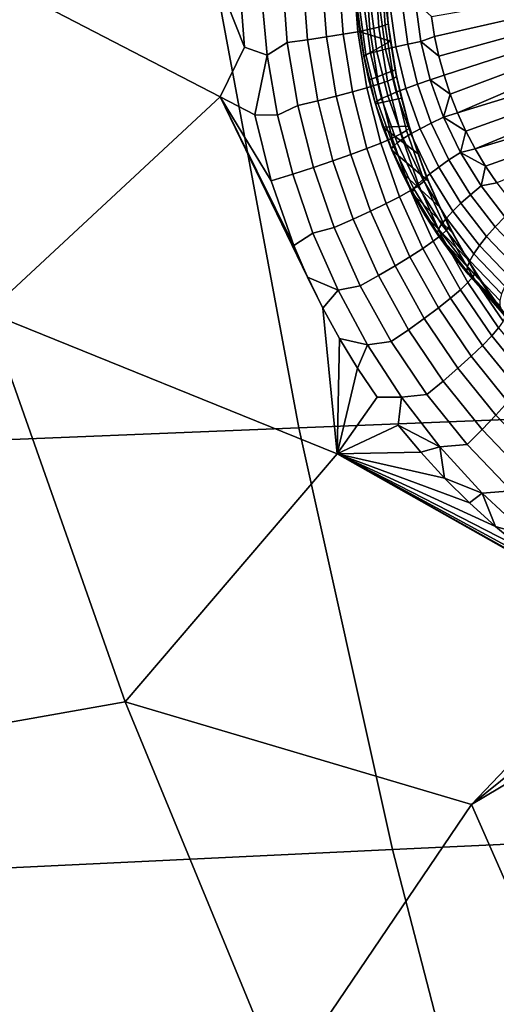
# Model space of a CAD drawing. Header units: metres. Extents: x -240 to 45, y -77 to 27.
# Tile 19 of 256: x -229.901 to -229.022, y -5.78 to -3.963. Entities that reach past the tile are written whole.
import ezdxf

# ---------------------------------------------------------------- set-up
doc = ezdxf.new("R2010")
doc.units = ezdxf.units.M
doc.layers.add('solid_102011X2', color=7, linetype='CONTINUOUS')

msp = doc.modelspace()

# ---------------------------------------------------------------- linework, layer by layer
at = {"layer": 'solid_102011X2'}
for points in [[(-229.651566, -3.138791, 294.750031), (-231.048553, -3.176547, 292.99176), (-230.926422, -3.977731, 292.917053), (-229.531952, -3.930466, 294.674774)], [(-229.486069, -4.013894, 275.686707), (-229.531204, -4.105662, 275.6875), (-230.174576, -3.772092, 275.751587), (-229.714706, -3.436767, 275.733917)], [(-229.491226, -3.950305, 275.689911), (-229.486069, -4.013894, 275.686707), (-229.714706, -3.436767, 275.733917)], [(-229.531204, -4.105662, 275.6875), (-229.95932, -4.503417, 275.697449), (-230.174576, -3.772092, 275.751587)], [(-228.120956, -3.883718, 296.412018), (-229.531952, -3.930466, 294.674774), (-229.385651, -4.716177, 294.582672), (-227.977585, -4.660094, 296.319397)], [(-229.416229, -3.887486, 275.67337), (-229.40715, -4.005346, 275.667145), (-229.444504, -4.029035, 275.678772), (-229.455002, -3.91701, 275.684753)], [(-229.378372, -3.885911, 275.655212), (-229.369614, -4.000189, 275.648987), (-229.40715, -4.005346, 275.667145), (-229.416229, -3.887486, 275.67337)], [(-229.34343, -3.884182, 275.631958), (-229.335007, -3.995079, 275.625732), (-229.369614, -4.000189, 275.648987), (-229.378372, -3.885911, 275.655212)], [(-229.312088, -3.882331, 275.604034), (-229.304001, -3.990117, 275.597809), (-229.335007, -3.995079, 275.625732), (-229.34343, -3.884182, 275.631958)], [(-229.284973, -3.880397, 275.572021), (-229.277206, -3.9854, 275.565796), (-229.304001, -3.990117, 275.597809), (-229.312088, -3.882331, 275.604034)], [(-229.262589, -3.878415, 275.536499), (-229.255157, -3.981021, 275.530304), (-229.277206, -3.9854, 275.565796), (-229.284973, -3.880397, 275.572021)], [(-229.245392, -3.876426, 275.49823), (-229.238266, -3.977065, 275.492035), (-229.255157, -3.981021, 275.530304), (-229.262589, -3.878415, 275.536499)], [(-229.233719, -3.874469, 275.457916), (-229.226883, -3.97361, 275.451752), (-229.238266, -3.977065, 275.492035), (-229.245392, -3.876426, 275.49823)], [(-229.227798, -3.872581, 275.416382), (-229.221222, -3.970724, 275.410217), (-229.226883, -3.97361, 275.451752), (-229.233719, -3.874469, 275.457916)], [(-229.221222, -3.970724, 275.410217), (-229.227798, -3.872581, 275.416382), (-229.226929, -3.895754, 275.373322), (-229.223282, -3.949559, 275.369934)], [(-229.455002, -3.91701, 275.684753), (-229.444504, -4.029035, 275.678772), (-229.486069, -4.013894, 275.686707), (-229.491226, -3.950305, 275.689911)], [(-228.90744, -3.942603, 274.276062), (-229.135391, -3.994194, 274.35498), (-229.141144, -3.957359, 274.355927), (-228.91098, -3.916616, 274.27655)], [(-229.531952, -3.930466, 294.674774), (-230.926422, -3.977731, 292.917053), (-230.777054, -4.77287, 292.825653), (-229.385651, -4.716177, 294.582672)], [(-229.278519, -3.940448, 274.529785), (-229.266281, -4.029483, 274.528046), (-229.273651, -3.98572, 274.55838), (-229.278687, -3.940525, 274.558868)], [(-229.216995, -4.003016, 275.366364), (-229.223282, -3.949559, 275.369934), (-229.278687, -3.940525, 274.558868), (-229.273651, -3.98572, 274.55838)], [(-229.266281, -4.029483, 274.528046), (-229.278519, -3.940448, 274.529785), (-229.274155, -3.940018, 274.501038), (-229.262115, -4.027612, 274.499329)], [(-229.262115, -4.027612, 274.499329), (-229.274155, -3.940018, 274.501038), (-229.265686, -3.939238, 274.473206), (-229.253891, -4.025005, 274.471527)], [(-229.253891, -4.025005, 274.471527), (-229.265686, -3.939238, 274.473206), (-229.253265, -3.938124, 274.44693), (-229.241776, -4.021717, 274.445282)], [(-229.241776, -4.021717, 274.445282), (-229.253265, -3.938124, 274.44693), (-229.237198, -3.936701, 274.422729), (-229.226044, -4.017817, 274.421143)], [(-229.226044, -4.017817, 274.421143), (-229.237198, -3.936701, 274.422729), (-229.217789, -3.934997, 274.401123), (-229.207016, -4.013388, 274.399567)], [(-229.207016, -4.013388, 274.399567), (-229.217789, -3.934997, 274.401123), (-229.195465, -3.93305, 274.382568), (-229.185089, -4.008523, 274.381073)], [(-229.185089, -4.008523, 274.381073), (-229.195465, -3.93305, 274.382568), (-229.1707, -3.9309, 274.367462), (-229.160736, -4.003327, 274.366028)], [(-229.160736, -4.003327, 274.366028), (-229.1707, -3.9309, 274.367462), (-229.141144, -3.957359, 274.355927), (-229.135391, -3.994194, 274.35498)], [(-228.902313, -3.968197, 274.275024), (-229.127716, -4.030339, 274.353333), (-229.135391, -3.994194, 274.35498), (-228.90744, -3.942603, 274.276062)], [(-229.221222, -3.970724, 275.410217), (-229.223282, -3.949559, 275.369934), (-229.216995, -4.003016, 275.366364)], [(-229.238266, -3.977065, 275.492035), (-229.222336, -4.076572, 275.485199), (-229.2388, -4.082441, 275.523407), (-229.255157, -3.981021, 275.530304)], [(-229.226883, -3.97361, 275.451752), (-229.211288, -4.071672, 275.444977), (-229.222336, -4.076572, 275.485199), (-229.238266, -3.977065, 275.492035)], [(-229.221222, -3.970724, 275.410217), (-229.205902, -4.067838, 275.403473), (-229.211288, -4.071672, 275.444977), (-229.226883, -3.97361, 275.451752)], [(-229.205902, -4.067838, 275.403473), (-229.221222, -3.970724, 275.410217), (-229.216995, -4.003016, 275.366364), (-229.208084, -4.056, 275.36264)], [(-228.902313, -3.968197, 274.275024), (-228.895599, -3.993471, 274.273407), (-229.118118, -4.065861, 274.351044), (-229.127716, -4.030339, 274.353333)], [(-229.335007, -3.995079, 275.625732), (-229.317093, -4.104634, 275.618561), (-229.351105, -4.113076, 275.641724), (-229.369614, -4.000189, 275.648987)], [(-229.304001, -3.990117, 275.597809), (-229.286652, -4.096611, 275.590759), (-229.317093, -4.104634, 275.618561), (-229.335007, -3.995079, 275.625732)], [(-229.277206, -3.9854, 275.565796), (-229.260376, -4.089165, 275.558807), (-229.286652, -4.096611, 275.590759), (-229.304001, -3.990117, 275.597809)], [(-229.255157, -3.981021, 275.530304), (-229.2388, -4.082441, 275.523407), (-229.260376, -4.089165, 275.558807), (-229.277206, -3.9854, 275.565796)], [(-229.216995, -4.003016, 275.366364), (-229.273651, -3.98572, 274.55838), (-229.266296, -4.030582, 274.557098)], [(-229.266281, -4.029483, 274.528046), (-229.266296, -4.030582, 274.557098), (-229.273651, -3.98572, 274.55838)], [(-229.160736, -4.003327, 274.366028), (-229.135391, -3.994194, 274.35498), (-229.127716, -4.030339, 274.353333)], [(-228.895599, -3.993471, 274.273407), (-228.887344, -4.01824, 274.271271), (-229.106644, -4.100769, 274.348083), (-229.118118, -4.065861, 274.351044)], [(-229.444504, -4.029035, 275.678772), (-229.46701, -4.139091, 275.67923), (-229.531204, -4.105662, 275.6875), (-229.486069, -4.013894, 275.686707)], [(-229.40715, -4.005346, 275.667145), (-229.388016, -4.121772, 275.65979), (-229.425186, -4.139701, 275.671753), (-229.444504, -4.029035, 275.678772)], [(-229.369614, -4.000189, 275.648987), (-229.351105, -4.113076, 275.641724), (-229.388016, -4.121772, 275.65979), (-229.40715, -4.005346, 275.667145)], [(-229.216995, -4.003016, 275.366364), (-229.266296, -4.030582, 274.557098), (-229.256668, -4.074978, 274.555023), (-229.208084, -4.056, 275.36264)], [(-229.20665, -4.09726, 274.416687), (-229.226044, -4.017817, 274.421143), (-229.207016, -4.013388, 274.399567), (-229.188278, -4.090162, 274.395294)], [(-229.188278, -4.090162, 274.395294), (-229.207016, -4.013388, 274.399567), (-229.185089, -4.008523, 274.381073), (-229.167053, -4.082441, 274.376953)], [(-229.167053, -4.082441, 274.376953), (-229.185089, -4.008523, 274.381073), (-229.160736, -4.003327, 274.366028), (-229.143433, -4.07426, 274.362091)], [(-229.143433, -4.07426, 274.362091), (-229.160736, -4.003327, 274.366028), (-229.127716, -4.030339, 274.353333), (-229.118118, -4.065861, 274.351044)], [(-229.444504, -4.029035, 275.678772), (-229.425186, -4.139701, 275.671753), (-229.46701, -4.139091, 275.67923)], [(-229.266281, -4.029483, 274.528046), (-229.244995, -4.116683, 274.523193), (-229.256668, -4.074978, 274.555023), (-229.266296, -4.030582, 274.557098)], [(-229.244995, -4.116683, 274.523193), (-229.266281, -4.029483, 274.528046), (-229.262115, -4.027612, 274.499329), (-229.24118, -4.1134, 274.494537)], [(-229.24118, -4.1134, 274.494537), (-229.262115, -4.027612, 274.499329), (-229.253891, -4.025005, 274.471527), (-229.233383, -4.109004, 274.466858)], [(-229.233383, -4.109004, 274.466858), (-229.253891, -4.025005, 274.471527), (-229.241776, -4.021717, 274.445282), (-229.221802, -4.103585, 274.440735)], [(-229.221802, -4.103585, 274.440735), (-229.241776, -4.021717, 274.445282), (-229.226044, -4.017817, 274.421143), (-229.20665, -4.09726, 274.416687)], [(-228.887344, -4.01824, 274.271271), (-228.877594, -4.042331, 274.268616), (-229.093231, -4.135044, 274.344452), (-229.106644, -4.100769, 274.348083)], [(-228.877594, -4.042331, 274.268616), (-228.866333, -4.065805, 274.265442), (-229.093231, -4.135044, 274.344452)], [(-229.208084, -4.056, 275.36264), (-229.256668, -4.074978, 274.555023), (-229.244781, -4.118779, 274.552185), (-229.196579, -4.108374, 275.358795)], [(-229.205902, -4.067838, 275.403473), (-229.182007, -4.163114, 275.396271), (-229.187103, -4.167865, 275.437714), (-229.211288, -4.071672, 275.444977)], [(-229.205902, -4.067838, 275.403473), (-229.208084, -4.056, 275.36264), (-229.196579, -4.108374, 275.358795)], [(-229.182007, -4.163114, 275.396271), (-229.205902, -4.067838, 275.403473), (-229.196579, -4.108374, 275.358795), (-229.18251, -4.160038, 275.354797)], [(-229.143433, -4.07426, 274.362091), (-229.118118, -4.065861, 274.351044), (-229.106644, -4.100769, 274.348083)], [(-228.866333, -4.065805, 274.265442), (-228.853668, -4.08843, 274.261749), (-229.077881, -4.168754, 274.340149), (-229.093231, -4.135044, 274.344452)], [(-229.2388, -4.082441, 275.523407), (-229.213699, -4.181908, 275.51593), (-229.234665, -4.190923, 275.551208), (-229.260376, -4.089165, 275.558807)], [(-229.244995, -4.116683, 274.523193), (-229.244781, -4.118779, 274.552185), (-229.256668, -4.074978, 274.555023)], [(-229.222336, -4.076572, 275.485199), (-229.197739, -4.174171, 275.477844), (-229.213699, -4.181908, 275.51593), (-229.2388, -4.082441, 275.523407)], [(-229.211288, -4.071672, 275.444977), (-229.187103, -4.167865, 275.437714), (-229.197739, -4.174171, 275.477844), (-229.222336, -4.076572, 275.485199)], [(-229.161804, -4.16442, 274.388306), (-229.188278, -4.090162, 274.395294), (-229.167053, -4.082441, 274.376953), (-229.141571, -4.153935, 274.370239)], [(-229.141571, -4.153935, 274.370239), (-229.167053, -4.082441, 274.376953), (-229.143433, -4.07426, 274.362091), (-229.118973, -4.142869, 274.355621)], [(-229.118973, -4.142869, 274.355621), (-229.143433, -4.07426, 274.362091), (-229.106644, -4.100769, 274.348083)], [(-229.341888, -4.495464, 275.6492), (-229.315384, -4.764513, 275.632935), (-229.95932, -4.503417, 275.697449), (-229.531204, -4.105662, 275.6875)], [(-229.369904, -4.438125, 275.654999), (-229.341888, -4.495464, 275.6492), (-229.531204, -4.105662, 275.6875)], [(-229.395081, -4.37975, 275.660492), (-229.369904, -4.438125, 275.654999), (-229.531204, -4.105662, 275.6875)], [(-229.436798, -4.260667, 275.670502), (-229.395081, -4.37975, 275.660492), (-229.531204, -4.105662, 275.6875)], [(-229.46701, -4.139091, 275.67923), (-229.436798, -4.260667, 275.670502), (-229.531204, -4.105662, 275.6875)], [(-229.317093, -4.104634, 275.618561), (-229.289871, -4.212061, 275.610626), (-229.323044, -4.223769, 275.633606), (-229.351105, -4.113076, 275.641724)], [(-229.286652, -4.096611, 275.590759), (-229.260223, -4.20104, 275.582977), (-229.289871, -4.212061, 275.610626), (-229.317093, -4.104634, 275.618561)], [(-229.260376, -4.089165, 275.558807), (-229.234665, -4.190923, 275.551208), (-229.260223, -4.20104, 275.582977), (-229.286652, -4.096611, 275.590759)], [(-229.204422, -4.190249, 274.459198), (-229.233383, -4.109004, 274.466858), (-229.221802, -4.103585, 274.440735), (-229.193573, -4.182771, 274.433258)], [(-229.193573, -4.182771, 274.433258), (-229.221802, -4.103585, 274.440735), (-229.20665, -4.09726, 274.416687), (-229.17926, -4.1741, 274.409485)], [(-229.17926, -4.1741, 274.409485), (-229.20665, -4.09726, 274.416687), (-229.188278, -4.090162, 274.395294), (-229.161804, -4.16442, 274.388306)], [(-229.118973, -4.142869, 274.355621), (-229.106644, -4.100769, 274.348083), (-229.093231, -4.135044, 274.344452)], [(-228.853668, -4.08843, 274.261749), (-228.839676, -4.110096, 274.257568), (-229.060654, -4.201605, 274.335205), (-229.077881, -4.168754, 274.340149)], [(-229.388016, -4.121772, 275.65979), (-229.35907, -4.235935, 275.651459), (-229.397263, -4.24832, 275.663849), (-229.425186, -4.139701, 275.671753)], [(-229.351105, -4.113076, 275.641724), (-229.323044, -4.223769, 275.633606), (-229.35907, -4.235935, 275.651459), (-229.388016, -4.121772, 275.65979)], [(-229.214935, -4.201024, 274.515259), (-229.244995, -4.116683, 274.523193), (-229.24118, -4.1134, 274.494537), (-229.211594, -4.196377, 274.486725)], [(-229.244995, -4.116683, 274.523193), (-229.214935, -4.201024, 274.515259), (-229.230667, -4.161856, 274.548553), (-229.244781, -4.118779, 274.552185)], [(-229.230667, -4.161856, 274.548553), (-229.18251, -4.160038, 275.354797), (-229.196579, -4.108374, 275.358795), (-229.244781, -4.118779, 274.552185)], [(-229.211594, -4.196377, 274.486725), (-229.24118, -4.1134, 274.494537), (-229.233383, -4.109004, 274.466858), (-229.204422, -4.190249, 274.459198)], [(-228.839676, -4.110096, 274.257568), (-228.824371, -4.130756, 274.25293), (-229.060654, -4.201605, 274.335205)], [(-229.425186, -4.139701, 275.671753), (-229.397263, -4.24832, 275.663849), (-229.436798, -4.260667, 275.670502), (-229.46701, -4.139091, 275.67923)], [(-229.118973, -4.142869, 274.355621), (-229.093231, -4.135044, 274.344452), (-229.077881, -4.168754, 274.340149)], [(-228.824371, -4.130756, 274.25293), (-228.807755, -4.150416, 274.247803), (-229.04155, -4.233533, 274.329559), (-229.060654, -4.201605, 274.335205)], [(-229.165909, -4.210931, 275.350708), (-229.18251, -4.160038, 275.354797), (-229.230667, -4.161856, 274.548553)], [(-229.182007, -4.163114, 275.396271), (-229.18251, -4.160038, 275.354797), (-229.165909, -4.210931, 275.350708)], [(-229.127914, -4.235291, 274.378723), (-229.161804, -4.16442, 274.388306), (-229.141571, -4.153935, 274.370239), (-229.108932, -4.222169, 274.360992)], [(-229.108932, -4.222169, 274.360992), (-229.141571, -4.153935, 274.370239), (-229.118973, -4.142869, 274.355621), (-229.087662, -4.208348, 274.346771)], [(-229.087662, -4.208348, 274.346771), (-229.118973, -4.142869, 274.355621), (-229.077881, -4.168754, 274.340149)], [(-228.807755, -4.150416, 274.247803), (-228.790024, -4.168859, 274.242279), (-229.020721, -4.26428, 274.323303), (-229.04155, -4.233533, 274.329559)], [(-229.165909, -4.210931, 275.350708), (-229.230667, -4.161856, 274.548553), (-229.214371, -4.204084, 274.544159), (-229.14679, -4.260973, 275.346527)], [(-229.214935, -4.201024, 274.515259), (-229.214371, -4.204084, 274.544159), (-229.230667, -4.161856, 274.548553)], [(-229.180038, -4.278687, 275.507996), (-229.213699, -4.181908, 275.51593), (-229.197739, -4.174171, 275.477844), (-229.164703, -4.269121, 275.470062)], [(-229.164703, -4.269121, 275.470062), (-229.197739, -4.174171, 275.477844), (-229.187103, -4.167865, 275.437714), (-229.154526, -4.261432, 275.430054)], [(-229.157425, -4.258345, 274.423035), (-229.193573, -4.182771, 274.433258), (-229.17926, -4.1741, 274.409485), (-229.144196, -4.247435, 274.399536)], [(-229.154526, -4.261432, 275.430054), (-229.187103, -4.167865, 275.437714), (-229.182007, -4.163114, 275.396271), (-229.149704, -4.255771, 275.388702)], [(-229.149704, -4.255771, 275.388702), (-229.182007, -4.163114, 275.396271), (-229.165909, -4.210931, 275.350708)], [(-229.144196, -4.247435, 274.399536), (-229.17926, -4.1741, 274.409485), (-229.161804, -4.16442, 274.388306), (-229.127914, -4.235291, 274.378723)], [(-229.087662, -4.208348, 274.346771), (-229.077881, -4.168754, 274.340149), (-229.060654, -4.201605, 274.335205)], [(-229.22493, -4.302666, 275.574585), (-229.260223, -4.20104, 275.582977), (-229.234665, -4.190923, 275.551208), (-229.200256, -4.289942, 275.54306)], [(-229.200256, -4.289942, 275.54306), (-229.234665, -4.190923, 275.551208), (-229.213699, -4.181908, 275.51593), (-229.180038, -4.278687, 275.507996)], [(-229.176437, -4.281518, 274.504333), (-229.214935, -4.201024, 274.515259), (-229.211594, -4.196377, 274.486725), (-229.173721, -4.275568, 274.476013)], [(-229.173721, -4.275568, 274.476013), (-229.211594, -4.196377, 274.486725), (-229.204422, -4.190249, 274.459198), (-229.167343, -4.267789, 274.4487)], [(-229.167343, -4.267789, 274.4487), (-229.204422, -4.190249, 274.459198), (-229.193573, -4.182771, 274.433258), (-229.157425, -4.258345, 274.423035)], [(-229.285645, -4.331498, 275.624664), (-229.323044, -4.223769, 275.633606), (-229.289871, -4.212061, 275.610626), (-229.253571, -4.316609, 275.60199)], [(-229.253571, -4.316609, 275.60199), (-229.289871, -4.212061, 275.610626), (-229.260223, -4.20104, 275.582977), (-229.22493, -4.302666, 275.574585)], [(-229.214935, -4.201024, 274.515259), (-229.195938, -4.245341, 274.539001), (-229.214371, -4.204084, 274.544159)], [(-229.176437, -4.281518, 274.504333), (-229.195938, -4.245341, 274.539001), (-229.214935, -4.201024, 274.515259)], [(-229.14679, -4.260973, 275.346527), (-229.214371, -4.204084, 274.544159), (-229.195938, -4.245341, 274.539001), (-229.125183, -4.310062, 275.342194)], [(-229.149704, -4.255771, 275.388702), (-229.165909, -4.210931, 275.350708), (-229.14679, -4.260973, 275.346527)], [(-229.069534, -4.286343, 274.349335), (-229.108932, -4.222169, 274.360992), (-229.087662, -4.208348, 274.346771), (-229.04985, -4.269931, 274.335571)], [(-229.087662, -4.208348, 274.346771), (-229.060654, -4.201605, 274.335205), (-229.04155, -4.233533, 274.329559)], [(-229.04985, -4.269931, 274.335571), (-229.087662, -4.208348, 274.346771), (-229.04155, -4.233533, 274.329559)], [(-229.320511, -4.347041, 275.642212), (-229.35907, -4.235935, 275.651459), (-229.323044, -4.223769, 275.633606), (-229.285645, -4.331498, 275.624664)], [(-229.08699, -4.301944, 274.366608), (-229.127914, -4.235291, 274.378723), (-229.108932, -4.222169, 274.360992), (-229.069534, -4.286343, 274.349335)], [(-229.397263, -4.24832, 275.663849), (-229.359802, -4.357037, 275.654785), (-229.395081, -4.37975, 275.660492), (-229.436798, -4.260667, 275.670502)], [(-229.359802, -4.357037, 275.654785), (-229.397263, -4.24832, 275.663849), (-229.35907, -4.235935, 275.651459), (-229.320511, -4.347041, 275.642212)], [(-229.125183, -4.310062, 275.342194), (-229.195938, -4.245341, 274.539001), (-229.17543, -4.285503, 274.533112), (-229.101135, -4.358078, 275.337799)], [(-229.176437, -4.281518, 274.504333), (-229.17543, -4.285503, 274.533112), (-229.195938, -4.245341, 274.539001)], [(-229.1138, -4.329421, 274.410126), (-229.157425, -4.258345, 274.423035), (-229.144196, -4.247435, 274.399536), (-229.101852, -4.316406, 274.387024)], [(-229.101852, -4.316406, 274.387024), (-229.144196, -4.247435, 274.399536), (-229.127914, -4.235291, 274.378723), (-229.08699, -4.301944, 274.366608)], [(-229.04985, -4.269931, 274.335571), (-229.04155, -4.233533, 274.329559), (-229.020721, -4.26428, 274.323303)], [(-229.164703, -4.269121, 275.470062), (-229.123413, -4.360785, 275.461884), (-229.138046, -4.37215, 275.499603), (-229.180038, -4.278687, 275.507996)], [(-229.128006, -4.350048, 274.462463), (-229.173721, -4.275568, 274.476013), (-229.167343, -4.267789, 274.4487), (-229.122574, -4.340714, 274.435455)], [(-229.122574, -4.340714, 274.435455), (-229.167343, -4.267789, 274.4487), (-229.157425, -4.258345, 274.423035), (-229.1138, -4.329421, 274.410126)], [(-229.154526, -4.261432, 275.430054), (-229.113754, -4.351722, 275.422028), (-229.123413, -4.360785, 275.461884), (-229.164703, -4.269121, 275.470062)], [(-229.149704, -4.255771, 275.388702), (-229.109238, -4.345141, 275.380768), (-229.113754, -4.351722, 275.422028), (-229.154526, -4.261432, 275.430054)], [(-229.149704, -4.255771, 275.388702), (-229.14679, -4.260973, 275.346527), (-229.125183, -4.310062, 275.342194)], [(-229.149704, -4.255771, 275.388702), (-229.125183, -4.310062, 275.342194), (-229.109238, -4.345141, 275.380768)], [(-229.005997, -4.326894, 274.322205), (-229.04985, -4.269931, 274.335571), (-229.020721, -4.26428, 274.323303), (-228.998154, -4.293807, 274.316437)], [(-229.180038, -4.278687, 275.507996), (-229.138046, -4.37215, 275.499603), (-229.157349, -4.385597, 275.534393), (-229.200256, -4.289942, 275.54306)], [(-229.129959, -4.357222, 274.490601), (-229.176437, -4.281518, 274.504333), (-229.173721, -4.275568, 274.476013), (-229.128006, -4.350048, 274.462463)], [(-229.176437, -4.281518, 274.504333), (-229.152908, -4.324453, 274.52652), (-229.17543, -4.285503, 274.533112)], [(-229.129959, -4.357222, 274.490601), (-229.152908, -4.324453, 274.52652), (-229.176437, -4.281518, 274.504333)], [(-229.101135, -4.358078, 275.337799), (-229.17543, -4.285503, 274.533112), (-229.152908, -4.324453, 274.52652), (-229.074707, -4.404909, 275.333282)], [(-229.03952, -4.363598, 274.352142), (-229.08699, -4.301944, 274.366608), (-229.069534, -4.286343, 274.349335), (-229.023834, -4.345702, 274.335419)], [(-229.023834, -4.345702, 274.335419), (-229.069534, -4.286343, 274.349335), (-229.04985, -4.269931, 274.335571), (-229.005997, -4.326894, 274.322205)], [(-229.22493, -4.302666, 275.574585), (-229.180939, -4.40086, 275.565613), (-229.208389, -4.417641, 275.592651), (-229.253571, -4.316609, 275.60199)], [(-229.200256, -4.289942, 275.54306), (-229.157349, -4.385597, 275.534393), (-229.180939, -4.40086, 275.565613), (-229.22493, -4.302666, 275.574585)], [(-229.052734, -4.380203, 274.37204), (-229.101852, -4.316406, 274.387024), (-229.08699, -4.301944, 274.366608), (-229.03952, -4.363598, 274.352142)], [(-229.253571, -4.316609, 275.60199), (-229.208389, -4.417641, 275.592651), (-229.23912, -4.43561, 275.61496), (-229.285645, -4.331498, 275.624664)], [(-229.109238, -4.345141, 275.380768), (-229.125183, -4.310062, 275.342194), (-229.101135, -4.358078, 275.337799)], [(-229.063187, -4.395166, 274.394714), (-229.1138, -4.329421, 274.410126), (-229.101852, -4.316406, 274.387024), (-229.052734, -4.380203, 274.37204)], [(-229.285645, -4.331498, 275.624664), (-229.23912, -4.43561, 275.61496), (-229.272552, -4.454415, 275.63208), (-229.320511, -4.347041, 275.642212)], [(-229.074707, -4.404909, 275.333282), (-229.152908, -4.324453, 274.52652), (-229.128418, -4.362078, 274.519226), (-229.045944, -4.450443, 275.328674)], [(-229.129959, -4.357222, 274.490601), (-229.128418, -4.362078, 274.519226), (-229.152908, -4.324453, 274.52652)], [(-229.074966, -4.41894, 274.44632), (-229.128006, -4.350048, 274.462463), (-229.122574, -4.340714, 274.435455), (-229.070648, -4.40817, 274.419647)], [(-229.070648, -4.40817, 274.419647), (-229.122574, -4.340714, 274.435455), (-229.1138, -4.329421, 274.410126), (-229.063187, -4.395166, 274.394714)], [(-228.972366, -4.399553, 274.319366), (-229.023834, -4.345702, 274.335419), (-229.005997, -4.326894, 274.322205), (-228.956604, -4.378571, 274.306824)], [(-229.359802, -4.357037, 275.654785), (-229.313629, -4.462327, 275.644867), (-229.369904, -4.438125, 275.654999), (-229.395081, -4.37975, 275.660492)], [(-229.359802, -4.357037, 275.654785), (-229.320511, -4.347041, 275.642212), (-229.272552, -4.454415, 275.63208), (-229.313629, -4.462327, 275.644867)], [(-229.07605, -4.427248, 274.474182), (-229.129959, -4.357222, 274.490601), (-229.128006, -4.350048, 274.462463), (-229.074966, -4.41894, 274.44632)], [(-229.129959, -4.357222, 274.490601), (-229.102051, -4.398266, 274.51123), (-229.128418, -4.362078, 274.519226)], [(-229.07605, -4.427248, 274.474182), (-229.102051, -4.398266, 274.51123), (-229.129959, -4.357222, 274.490601)], [(-229.113754, -4.351722, 275.422028), (-229.065109, -4.438052, 275.413635), (-229.074188, -4.448488, 275.453308), (-229.123413, -4.360785, 275.461884)], [(-229.109238, -4.345141, 275.380768), (-229.060928, -4.430524, 275.372528), (-229.065109, -4.438052, 275.413635), (-229.113754, -4.351722, 275.422028)], [(-229.060928, -4.430524, 275.372528), (-229.109238, -4.345141, 275.380768), (-229.101135, -4.358078, 275.337799), (-229.074707, -4.404909, 275.333282)], [(-228.986069, -4.41953, 274.33548), (-229.03952, -4.363598, 274.352142), (-229.023834, -4.345702, 274.335419), (-228.972366, -4.399553, 274.319366)], [(-229.138046, -4.37215, 275.499603), (-229.087982, -4.461629, 275.490753), (-229.106232, -4.477216, 275.525238), (-229.157349, -4.385597, 275.534393)], [(-229.123413, -4.360785, 275.461884), (-229.074188, -4.448488, 275.453308), (-229.087982, -4.461629, 275.490753), (-229.138046, -4.37215, 275.499603)], [(-229.045944, -4.450443, 275.328674), (-229.128418, -4.362078, 274.519226), (-229.102051, -4.398266, 274.51123), (-229.014893, -4.494576, 275.323944)], [(-228.997421, -4.43808, 274.354797), (-229.052734, -4.380203, 274.37204), (-229.03952, -4.363598, 274.352142), (-228.986069, -4.41953, 274.33548)], [(-229.157349, -4.385597, 275.534393), (-229.106232, -4.477216, 275.525238), (-229.128586, -4.494944, 275.556061), (-229.180939, -4.40086, 275.565613)], [(-229.012146, -4.469365, 274.401398), (-229.070648, -4.40817, 274.419647), (-229.063187, -4.395166, 274.394714), (-229.00618, -4.45481, 274.376923)], [(-229.00618, -4.45481, 274.376923), (-229.063187, -4.395166, 274.394714), (-229.052734, -4.380203, 274.37204), (-228.997421, -4.43808, 274.354797)], [(-229.180939, -4.40086, 275.565613), (-229.128586, -4.494944, 275.556061), (-229.154602, -4.514465, 275.582672), (-229.208389, -4.417641, 275.592651)], [(-229.014893, -4.494576, 275.323944), (-229.102051, -4.398266, 274.51123), (-229.073883, -4.43291, 274.502594), (-228.981644, -4.537195, 275.319092)], [(-229.07605, -4.427248, 274.474182), (-229.073883, -4.43291, 274.502594), (-229.102051, -4.398266, 274.51123)], [(-229.015228, -4.481439, 274.427704), (-229.074966, -4.41894, 274.44632), (-229.070648, -4.40817, 274.419647), (-229.012146, -4.469365, 274.401398)], [(-229.060928, -4.430524, 275.372528), (-229.074707, -4.404909, 275.333282), (-229.045944, -4.450443, 275.328674)], [(-229.208389, -4.417641, 275.592651), (-229.154602, -4.514465, 275.582672), (-229.183762, -4.535397, 275.604492), (-229.23912, -4.43561, 275.61496)], [(-229.015335, -4.490775, 274.455261), (-229.07605, -4.427248, 274.474182), (-229.074966, -4.41894, 274.44632), (-229.015228, -4.481439, 274.427704)], [(-229.07605, -4.427248, 274.474182), (-229.043991, -4.465911, 274.493317), (-229.073883, -4.43291, 274.502594)], [(-229.015335, -4.490775, 274.455261), (-229.043991, -4.465911, 274.493317), (-229.07605, -4.427248, 274.474182)], [(-228.981644, -4.537195, 275.319092), (-229.073883, -4.43291, 274.502594), (-229.043991, -4.465911, 274.493317), (-228.946243, -4.578206, 275.314117)], [(-229.060928, -4.430524, 275.372528), (-229.005203, -4.5113, 275.363922), (-229.008987, -4.519811, 275.404877), (-229.065109, -4.438052, 275.413635)], [(-229.005203, -4.5113, 275.363922), (-229.060928, -4.430524, 275.372528), (-229.045944, -4.450443, 275.328674), (-229.014893, -4.494576, 275.323944)], [(-229.313629, -4.462327, 275.644867), (-229.341888, -4.495464, 275.6492), (-229.369904, -4.438125, 275.654999)], [(-229.23912, -4.43561, 275.61496), (-229.183762, -4.535397, 275.604492), (-229.2155, -4.557328, 275.621124), (-229.272552, -4.454415, 275.63208)], [(-229.074188, -4.448488, 275.453308), (-229.01738, -4.531629, 275.444305), (-229.030228, -4.546521, 275.481445), (-229.087982, -4.461629, 275.490753)], [(-229.065109, -4.438052, 275.413635), (-229.008987, -4.519811, 275.404877), (-229.01738, -4.531629, 275.444305), (-229.074188, -4.448488, 275.453308)], [(-229.313629, -4.462327, 275.644867), (-229.259003, -4.563537, 275.634094), (-229.31105, -4.55164, 275.643097), (-229.341888, -4.495464, 275.6492)], [(-229.313629, -4.462327, 275.644867), (-229.272552, -4.454415, 275.63208), (-229.2155, -4.557328, 275.621124), (-229.259003, -4.563537, 275.634094)], [(-229.087982, -4.461629, 275.490753), (-229.030228, -4.546521, 275.481445), (-229.047287, -4.564196, 275.515533), (-229.106232, -4.477216, 275.525238)], [(-228.946243, -4.578206, 275.314117), (-229.043991, -4.465911, 274.493317), (-229.012466, -4.497169, 274.483459), (-228.908798, -4.617487, 275.30899)], [(-229.015335, -4.490775, 274.455261), (-229.012466, -4.497169, 274.483459), (-229.043991, -4.465911, 274.493317)], [(-229.106232, -4.477216, 275.525238), (-229.047287, -4.564196, 275.515533), (-229.068207, -4.584307, 275.545898), (-229.128586, -4.494944, 275.556061)], [(-230.486969, -4.580672, 275.701447), (-229.95932, -4.503417, 275.697449), (-229.706284, -5.222178, 275.63382), (-230.230469, -5.314909, 275.637604)], [(-229.315384, -4.764513, 275.632935), (-229.706284, -5.222178, 275.63382), (-229.95932, -4.503417, 275.697449)], [(-229.341888, -4.495464, 275.6492), (-229.31105, -4.55164, 275.643097), (-229.315384, -4.764513, 275.632935)], [(-229.128586, -4.494944, 275.556061), (-229.068207, -4.584307, 275.545898), (-229.092575, -4.606459, 275.571991), (-229.154602, -4.514465, 275.582672)], [(-229.154602, -4.514465, 275.582672), (-229.092575, -4.606459, 275.571991), (-229.119934, -4.630219, 275.593262), (-229.183762, -4.535397, 275.604492)], [(-229.183762, -4.535397, 275.604492), (-229.119934, -4.630219, 275.593262), (-229.149719, -4.65512, 275.609283), (-229.2155, -4.557328, 275.621124)], [(-229.01738, -4.531629, 275.444305), (-228.953384, -4.609601, 275.434875), (-228.965149, -4.626217, 275.471619), (-229.030228, -4.546521, 275.481445)], [(-229.31105, -4.55164, 275.643097), (-229.277481, -4.606439, 275.636688), (-229.315384, -4.764513, 275.632935)], [(-229.259003, -4.563537, 275.634094), (-229.277481, -4.606439, 275.636688), (-229.31105, -4.55164, 275.643097)], [(-229.259003, -4.563537, 275.634094), (-229.2155, -4.557328, 275.621124), (-229.149719, -4.65512, 275.609283), (-229.196259, -4.660086, 275.622467)], [(-229.030228, -4.546521, 275.481445), (-228.965149, -4.626217, 275.471619), (-228.980835, -4.645918, 275.505249), (-229.047287, -4.564196, 275.515533)], [(-229.259003, -4.563537, 275.634094), (-229.196259, -4.660086, 275.622467), (-229.241226, -4.659768, 275.629974), (-229.277481, -4.606439, 275.636688)], [(-229.047287, -4.564196, 275.515533), (-228.980835, -4.645918, 275.505249), (-229.000122, -4.668318, 275.535095), (-229.068207, -4.584307, 275.545898)], [(-229.068207, -4.584307, 275.545898), (-229.000122, -4.668318, 275.535095), (-229.022659, -4.692977, 275.560577), (-229.092575, -4.606459, 275.571991)], [(-229.277481, -4.606439, 275.636688), (-229.241226, -4.659768, 275.629974), (-229.315384, -4.764513, 275.632935)], [(-229.092575, -4.606459, 275.571991), (-229.022659, -4.692977, 275.560577), (-229.047974, -4.719412, 275.581207), (-229.119934, -4.630219, 275.593262)], [(-229.119934, -4.630219, 275.593262), (-229.047974, -4.719412, 275.581207), (-229.075577, -4.747104, 275.596558), (-229.149719, -4.65512, 275.609283)], [(-227.977585, -4.660094, 296.319397), (-229.385651, -4.716177, 294.582672), (-229.21286, -5.494728, 294.473938), (-227.808228, -5.429399, 296.210022)], [(-229.196259, -4.660086, 275.622467), (-229.202408, -4.711398, 275.622955), (-229.315384, -4.764513, 275.632935), (-229.241226, -4.659768, 275.629974)], [(-229.125702, -4.75137, 275.609924), (-229.202408, -4.711398, 275.622955), (-229.196259, -4.660086, 275.622467)], [(-229.196259, -4.660086, 275.622467), (-229.149719, -4.65512, 275.609283), (-229.075577, -4.747104, 275.596558), (-229.125702, -4.75137, 275.609924)], [(-229.000122, -4.668318, 275.535095), (-228.92482, -4.746379, 275.52356), (-228.945297, -4.773403, 275.54837), (-229.022659, -4.692977, 275.560577)], [(-229.022659, -4.692977, 275.560577), (-228.945297, -4.773403, 275.54837), (-228.968353, -4.802341, 275.568268), (-229.047974, -4.719412, 275.581207)], [(-229.385651, -4.716177, 294.582672), (-230.777054, -4.77287, 292.825653), (-230.600632, -5.56075, 292.717743), (-229.21286, -5.494728, 294.473938)], [(-229.202408, -4.711398, 275.622955), (-229.161057, -4.761249, 275.615631), (-229.315384, -4.764513, 275.632935)], [(-229.125702, -4.75137, 275.609924), (-229.161057, -4.761249, 275.615631), (-229.202408, -4.711398, 275.622955)], [(-229.047974, -4.719412, 275.581207), (-228.968353, -4.802341, 275.568268), (-228.993561, -4.832626, 275.582825), (-229.075577, -4.747104, 275.596558)], [(-229.125702, -4.75137, 275.609924), (-229.117355, -4.809122, 275.608032), (-229.161057, -4.761249, 275.615631)], [(-229.125702, -4.75137, 275.609924), (-229.075577, -4.747104, 275.596558), (-228.993561, -4.832626, 275.582825), (-229.047729, -4.836809, 275.596466)], [(-229.047729, -4.836809, 275.596466), (-229.117355, -4.809122, 275.608032), (-229.125702, -4.75137, 275.609924)], [(-228.752472, -5.081419, 275.545868), (-229.067612, -5.411656, 275.570282), (-229.706284, -5.222178, 275.63382), (-229.315384, -4.764513, 275.632935)], [(-229.161057, -4.761249, 275.615631), (-229.117355, -4.809122, 275.608032), (-229.315384, -4.764513, 275.632935)], [(-228.810226, -5.049879, 275.555756), (-228.752472, -5.081419, 275.545868), (-229.315384, -4.764513, 275.632935)], [(-228.866272, -5.015771, 275.565308), (-228.810226, -5.049879, 275.555756), (-229.315384, -4.764513, 275.632935)], [(-228.920532, -4.979105, 275.574524), (-228.866272, -5.015771, 275.565308), (-229.315384, -4.764513, 275.632935)], [(-228.972839, -4.940047, 275.583374), (-228.920532, -4.979105, 275.574524), (-229.315384, -4.764513, 275.632935)], [(-229.023163, -4.898614, 275.591919), (-228.972839, -4.940047, 275.583374), (-229.315384, -4.764513, 275.632935)], [(-229.071335, -4.854963, 275.600128), (-229.023163, -4.898614, 275.591919), (-229.315384, -4.764513, 275.632935)], [(-229.117355, -4.809122, 275.608032), (-229.071335, -4.854963, 275.600128), (-229.315384, -4.764513, 275.632935)], [(-229.047729, -4.836809, 275.596466), (-229.071335, -4.854963, 275.600128), (-229.117355, -4.809122, 275.608032)], [(-228.962799, -4.915817, 275.582031), (-229.047729, -4.836809, 275.596466), (-228.993561, -4.832626, 275.582825)], [(-229.047729, -4.836809, 275.596466), (-229.023163, -4.898614, 275.591919), (-229.071335, -4.854963, 275.600128)], [(-228.962799, -4.915817, 275.582031), (-229.023163, -4.898614, 275.591919), (-229.047729, -4.836809, 275.596466)], [(-228.962799, -4.915817, 275.582031), (-228.972839, -4.940047, 275.583374), (-229.023163, -4.898614, 275.591919)], [(-228.752472, -5.081419, 275.545868), (-228.693237, -5.1102, 275.535583), (-229.067612, -5.411656, 275.570282)], [(-228.693237, -5.1102, 275.535583), (-228.616119, -5.142699, 275.522034), (-229.067612, -5.411656, 275.570282)], [(-228.616119, -5.142699, 275.522034), (-228.358704, -5.740655, 275.456818), (-228.7883, -6.04547, 275.499664), (-229.067612, -5.411656, 275.570282)], [(-230.230469, -5.314909, 275.637604), (-229.706284, -5.222178, 275.63382), (-229.415863, -5.926295, 275.560791), (-229.935883, -6.035502, 275.564178)], [(-229.067612, -5.411656, 275.570282), (-229.415863, -5.926295, 275.560791), (-229.706284, -5.222178, 275.63382)], [(-228.7883, -6.04547, 275.499664), (-229.415863, -5.926295, 275.560791), (-229.067612, -5.411656, 275.570282)], [(-227.808228, -5.429399, 296.210022), (-229.21286, -5.494728, 294.473938), (-229.013855, -6.264938, 294.348694), (-227.61319, -6.19047, 296.084045)], [(-229.21286, -5.494728, 294.473938), (-230.600632, -5.56075, 292.717743), (-230.397461, -6.340177, 292.593414), (-229.013855, -6.264938, 294.348694)]]:
    msp.add_3dface(points, dxfattribs=at)

doc.saveas('drawing.dxf')
